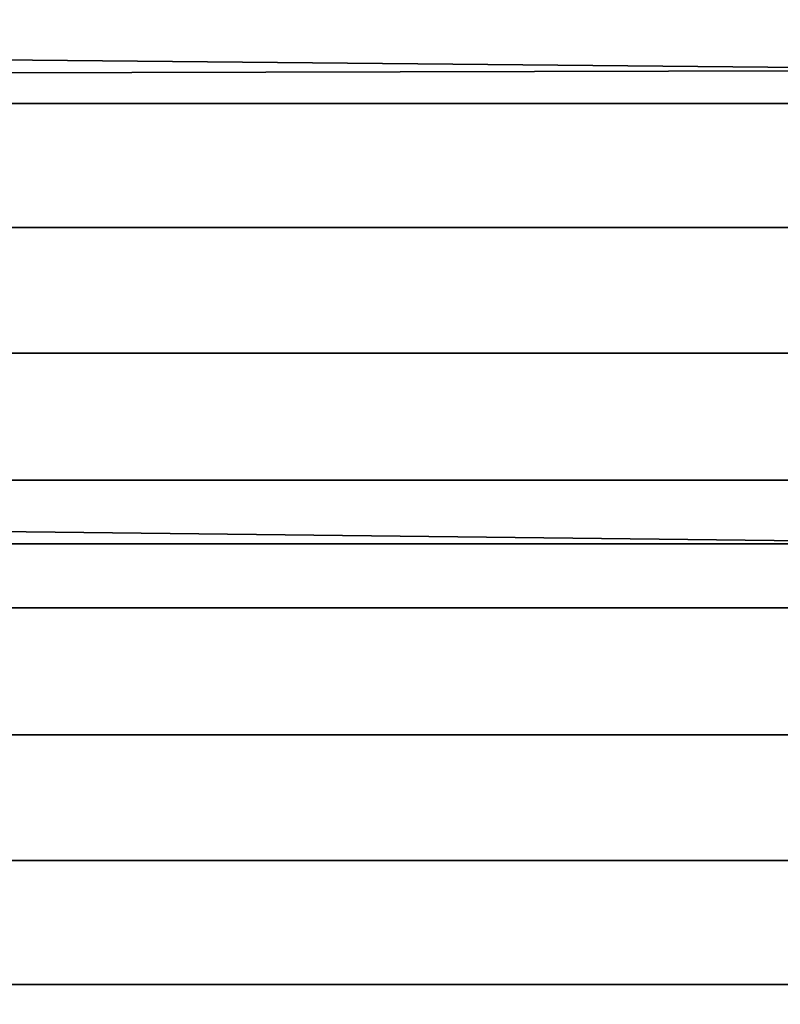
# Model space of a CAD drawing. Header units: metres. Extents: x -28 to 70, y -212 to 28.
# Tile 217 of 239: x 66.53 to 68.14, y -0.97 to 1.1. Entities that reach past the tile are written whole.
import ezdxf

# ---------------------------------------------------------------- set-up
doc = ezdxf.new("R2010")
doc.units = ezdxf.units.M
doc.layers.add('solid_10_261_102_XXX', color=7, linetype='CONTINUOUS')

msp = doc.modelspace()

# ---------------------------------------------------------------- linework, layer by layer
at = {"layer": 'solid_10_261_102_XXX'}
for points in [[(30.520943, 1.363036, 94.046501), (30.455698, 1.836966, 94.084541), (68.738998, 1.992885, 94.099541), (68.738998, 0.997684, 94.024902)], [(30.56628, 0.900026, 94.020264), (30.520943, 1.363036, 94.046501), (68.738998, 0.997684, 94.024902)], [(65.238998, 1.183059, 199.793991), (65.238998, 0.927435, 199.874893), (68.738998, 0.927435, 199.874893), (68.738998, 1.183059, 199.793991)], [(30.592516, 0.445905, 94.004974), (30.56628, 0.900026, 94.020264), (68.738998, 0.997684, 94.024902), (68.738998, 0, 94)], [(65.238998, 0.927435, 199.874893), (65.238998, 0.666369, 199.935974), (68.738998, 0.666369, 199.935974), (68.738998, 0.927435, 199.874893)], [(65.238998, 0.666369, 199.935974), (65.238998, 0.401392, 199.976913), (68.738998, 0.401392, 199.976913), (68.738998, 0.666369, 199.935974)], [(30.592516, 0.445905, 94.004974), (68.738998, 0, 94), (59.5, 0, 94)], [(65.238998, 0.401392, 199.976913), (65.238998, 0.13406, 199.997437), (68.738998, 0.13406, 199.997437), (68.738998, 0.401392, 199.976913)], [(65.238998, 0.13406, 199.997437), (65.238998, -0.13406, 199.997437), (68.738998, -0.13406, 199.997437), (68.738998, 0.13406, 199.997437)], [(59.5, -0.981353, 94.024094), (59.5, 0, 94), (68.738998, 0, 94), (68.738998, -0.997684, 94.024902)], [(65.238998, -0.13406, 199.997437), (65.238998, -0.401392, 199.976913), (68.738998, -0.401392, 199.976913), (68.738998, -0.13406, 199.997437)], [(65.238998, -0.401392, 199.976913), (65.238998, -0.666369, 199.935974), (68.738998, -0.666369, 199.935974), (68.738998, -0.401392, 199.976913)], [(65.238998, -0.666369, 199.935974), (65.238998, -0.927435, 199.874893), (68.738998, -0.927435, 199.874893), (68.738998, -0.666369, 199.935974)], [(65.238998, -0.927435, 199.874893), (65.238998, -1.183059, 199.793991), (68.738998, -1.183059, 199.793991), (68.738998, -0.927435, 199.874893)]]:
    msp.add_3dface(points, dxfattribs=at)

doc.saveas('drawing.dxf')
